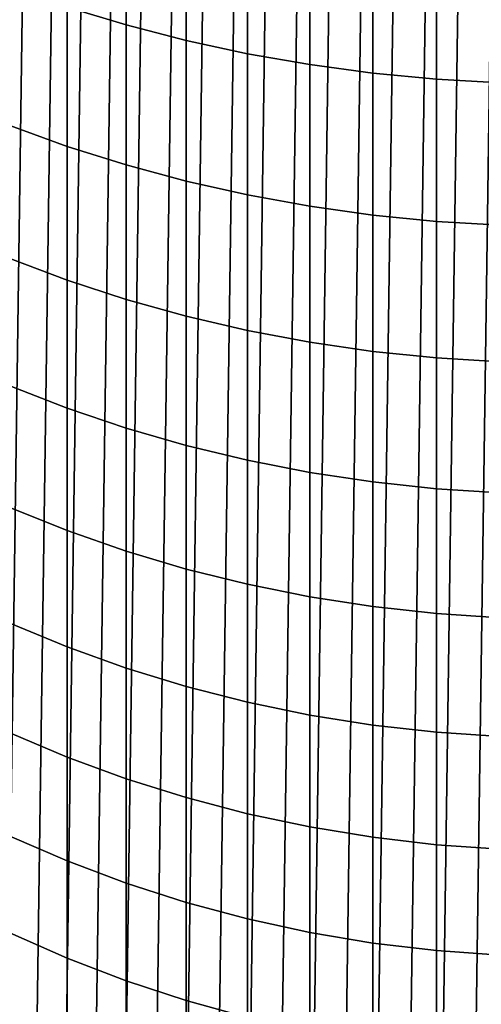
# Model space of a CAD drawing. Header units: metres. Extents: x -82 to 82, y -314 to 27.
# Tile 6 of 256: x -6 to -1, y -305 to -294. Entities that reach past the tile are written whole.
import ezdxf

# ---------------------------------------------------------------- set-up
doc = ezdxf.new("R2010")
doc.units = ezdxf.units.M
doc.layers.add('solid_K_24_41_04_000C07', color=7, linetype='CONTINUOUS')

msp = doc.modelspace()

# ---------------------------------------------------------------- linework, layer by layer
at = {"layer": 'solid_K_24_41_04_000C07'}
for points in [[(-2.177419, -312.826599, 216.305557), (-1.817266, -287.137878, 216.305557), (-1.455662, -287.09198, 216.305557), (-1.817266, -312.882599, 216.305557)], [(-1.817266, -312.882599, 216.305557), (-1.455662, -287.09198, 216.305557), (-1.092726, -287.056244, 216.305557), (-1.455662, -312.928497, 216.305557)], [(-1.455662, -312.928497, 216.305557), (-1.092726, -287.056244, 216.305557), (-0.728818, -287.03067, 216.305557), (-1.092726, -312.964233, 216.305557)], [(-1.092726, -312.964233, 216.305557), (-0.728818, -287.03067, 216.305557), (-0.364537, -287.01535, 216.305557), (-0.728818, -312.989777, 216.305557)], [(-2.892776, -312.684296, 216.305557), (-2.536136, -287.26004, 216.305557), (-2.177419, -287.193878, 216.305557), (-2.536136, -312.760437, 216.305557)], [(-2.536136, -312.760437, 216.305557), (-2.177419, -287.193878, 216.305557), (-1.817266, -287.137878, 216.305557), (-2.177419, -312.826599, 216.305557)], [(-3.598912, -312.502136, 216.305557), (-3.247223, -287.422333, 216.305557), (-2.892776, -287.336182, 216.305557), (-3.247223, -312.598145, 216.305557)], [(-3.247223, -312.598145, 216.305557), (-2.892776, -287.336182, 216.305557), (-2.536136, -287.26004, 216.305557), (-2.892776, -312.684296, 216.305557)], [(-3.94774, -312.396332, 216.305557), (-3.598912, -287.518341, 216.305557), (-3.247223, -287.422333, 216.305557), (-3.598912, -312.502136, 216.305557)], [(-4.293488, -312.280762, 216.305557), (-3.94774, -287.624146, 216.305557), (-3.598912, -287.518341, 216.305557), (-3.94774, -312.396332, 216.305557)], [(-4.636163, -312.155426, 216.305557), (-4.293488, -287.739716, 216.305557), (-3.94774, -287.624146, 216.305557), (-4.293488, -312.280762, 216.305557)], [(-4.974944, -312.02066, 216.305557), (-4.636163, -287.865051, 216.305557), (-4.293488, -287.739716, 216.305557), (-4.636163, -312.155426, 216.305557)], [(-5.309793, -311.876404, 216.305557), (-4.974944, -287.999817, 216.305557), (-4.636163, -287.865051, 216.305557), (-4.974944, -312.02066, 216.305557)], [(-5.640397, -311.72287, 216.305557), (-5.309793, -288.144073, 216.305557), (-4.974944, -287.999817, 216.305557), (-5.309793, -311.876404, 216.305557)], [(-5.966722, -311.560059, 216.305557), (-5.640397, -288.297607, 216.305557), (-5.309793, -288.144073, 216.305557), (-5.640397, -311.72287, 216.305557)], [(-6.288324, -311.388153, 216.305557), (-5.966722, -288.460419, 216.305557), (-5.640397, -288.297607, 216.305557), (-5.966722, -311.560059, 216.305557)], [(-6.605129, -311.207214, 216.305557), (-6.288324, -288.632324, 216.305557), (-5.966722, -288.460419, 216.305557), (-6.288324, -311.388153, 216.305557)], [(-5.548094, -294.229523, 292.031952), (-4.892022, -294.428375, 292.23996), (-4.892022, -292.809143, 293.729187), (-5.548094, -292.618469, 293.513641)], [(-4.892022, -294.428375, 292.23996), (-4.221093, -294.601959, 292.421539), (-4.221093, -292.975616, 293.917328), (-4.892022, -292.809143, 293.729187)], [(-4.221093, -294.601959, 292.421539), (-3.537345, -294.749756, 292.576141), (-3.537345, -293.11731, 294.077484), (-4.221093, -292.975616, 293.917328)], [(-3.537345, -294.749756, 292.576141), (-2.842854, -294.871277, 292.703247), (-2.842854, -293.233856, 294.209198), (-3.537345, -293.11731, 294.077484)], [(-2.842854, -294.871277, 292.703247), (-2.13973, -294.966187, 292.802551), (-2.13973, -293.32486, 294.312073), (-2.842854, -293.233856, 294.209198)], [(-2.13973, -294.966187, 292.802551), (-1.430107, -295.03418, 292.873657), (-1.430107, -293.390076, 294.385773), (-2.13973, -293.32486, 294.312073)], [(-1.430107, -295.03418, 292.873657), (-0.716141, -295.075043, 292.916443), (-0.716141, -293.42926, 294.430084), (-1.430107, -293.390076, 294.385773)], [(-6.187316, -295.549866, 290.264191), (-5.548094, -295.782257, 290.489227), (-5.548094, -294.229523, 292.031952), (-6.187316, -294.005981, 291.798126)], [(-5.548094, -295.782257, 290.489227), (-4.892022, -295.988983, 290.689423), (-4.892022, -294.428375, 292.23996), (-5.548094, -294.229523, 292.031952)], [(-4.892022, -295.988983, 290.689423), (-4.221093, -296.169434, 290.864166), (-4.221093, -294.601959, 292.421539), (-4.892022, -294.428375, 292.23996)], [(-4.221093, -296.169434, 290.864166), (-3.537345, -296.323059, 291.012939), (-3.537345, -294.749756, 292.576141), (-4.221093, -294.601959, 292.421539)], [(-3.537345, -296.323059, 291.012939), (-2.842854, -296.449402, 291.135284), (-2.842854, -294.871277, 292.703247), (-3.537345, -294.749756, 292.576141)], [(-2.842854, -296.449402, 291.135284), (-2.13973, -296.548065, 291.230835), (-2.13973, -294.966187, 292.802551), (-2.842854, -294.871277, 292.703247)], [(-2.13973, -296.548065, 291.230835), (-1.430107, -296.618744, 291.299286), (-1.430107, -295.03418, 292.873657), (-2.13973, -294.966187, 292.802551)], [(-1.430107, -296.618744, 291.299286), (-0.716141, -296.661255, 291.340454), (-0.716141, -295.075043, 292.916443), (-1.430107, -295.03418, 292.873657)], [(-6.187316, -297.033447, 288.671875), (-5.548094, -297.274353, 288.887787), (-5.548094, -295.782257, 290.489227), (-6.187316, -295.549866, 290.264191)], [(-5.548094, -297.274353, 288.887787), (-4.892022, -297.488647, 289.079865), (-4.892022, -295.988983, 290.689423), (-5.548094, -295.782257, 290.489227)], [(-4.892022, -297.488647, 289.079865), (-4.221093, -297.67569, 289.247528), (-4.221093, -296.169434, 290.864166), (-4.892022, -295.988983, 290.689423)], [(-4.221093, -297.67569, 289.247528), (-3.537345, -297.834961, 289.390259), (-3.537345, -296.323059, 291.012939), (-4.221093, -296.169434, 290.864166)], [(-3.537345, -297.834961, 289.390259), (-2.842854, -297.965912, 289.507629), (-2.842854, -296.449402, 291.135284), (-3.537345, -296.323059, 291.012939)], [(-2.842854, -297.965912, 289.507629), (-2.13973, -298.068176, 289.599304), (-2.13973, -296.548065, 291.230835), (-2.842854, -296.449402, 291.135284)], [(-2.13973, -298.068176, 289.599304), (-1.430107, -298.141449, 289.664978), (-1.430107, -296.618744, 291.299286), (-2.13973, -296.548065, 291.230835)], [(-1.430107, -298.141449, 289.664978), (-0.716141, -298.185516, 289.704468), (-0.716141, -296.661255, 291.340454), (-1.430107, -296.618744, 291.299286)], [(-6.187316, -298.454529, 287.023529), (-5.548094, -298.703583, 287.22998), (-5.548094, -297.274353, 288.887787), (-6.187316, -297.033447, 288.671875)], [(-5.548094, -298.703583, 287.22998), (-4.892022, -298.92511, 287.413666), (-4.892022, -297.488647, 289.079865), (-5.548094, -297.274353, 288.887787)], [(-4.892022, -298.92511, 287.413666), (-4.221093, -299.1185, 287.573975), (-4.221093, -297.67569, 289.247528), (-4.892022, -297.488647, 289.079865)], [(-4.221093, -299.1185, 287.573975), (-3.537345, -299.283142, 287.71048), (-3.537345, -297.834961, 289.390259), (-4.221093, -297.67569, 289.247528)], [(-3.537345, -299.283142, 287.71048), (-2.842854, -299.418518, 287.822723), (-2.842854, -297.965912, 289.507629), (-3.537345, -297.834961, 289.390259)], [(-2.842854, -299.418518, 287.822723), (-2.13973, -299.524261, 287.9104), (-2.13973, -298.068176, 289.599304), (-2.842854, -297.965912, 289.507629)], [(-2.13973, -299.524261, 287.9104), (-1.430107, -299.600006, 287.973206), (-1.430107, -298.141449, 289.664978), (-2.13973, -298.068176, 289.599304)], [(-1.430107, -299.600006, 287.973206), (-0.716141, -299.645569, 288.010956), (-0.716141, -298.185516, 289.704468), (-1.430107, -298.141449, 289.664978)], [(-6.187316, -299.811005, 285.321625), (-5.548094, -300.06781, 285.518311), (-5.548094, -298.703583, 287.22998), (-6.187316, -298.454529, 287.023529)], [(-5.548094, -300.06781, 285.518311), (-4.892022, -300.296295, 285.693329), (-4.892022, -298.92511, 287.413666), (-5.548094, -298.703583, 287.22998)], [(-4.892022, -300.296295, 285.693329), (-4.221093, -300.495697, 285.846069), (-4.221093, -299.1185, 287.573975), (-4.892022, -298.92511, 287.413666)], [(-4.221093, -300.495697, 285.846069), (-3.537345, -300.665466, 285.976105), (-3.537345, -299.283142, 287.71048), (-4.221093, -299.1185, 287.573975)], [(-3.537345, -300.665466, 285.976105), (-2.842854, -300.805084, 286.083069), (-2.842854, -299.418518, 287.822723), (-3.537345, -299.283142, 287.71048)], [(-2.842854, -300.805084, 286.083069), (-2.13973, -300.914124, 286.166565), (-2.13973, -299.524261, 287.9104), (-2.842854, -299.418518, 287.822723)], [(-2.13973, -300.914124, 286.166565), (-1.430107, -300.992249, 286.22641), (-1.430107, -299.600006, 287.973206), (-2.13973, -299.524261, 287.9104)], [(-1.430107, -300.992249, 286.22641), (-0.716141, -301.039215, 286.26239), (-0.716141, -299.645569, 288.010956), (-1.430107, -299.600006, 287.973206)], [(-6.187316, -301.100861, 283.568665), (-5.548094, -301.365051, 283.755341), (-5.548094, -300.06781, 285.518311), (-6.187316, -299.811005, 285.321625)], [(-5.548094, -301.365051, 283.755341), (-4.892022, -301.600098, 283.921387), (-4.892022, -300.296295, 285.693329), (-5.548094, -300.06781, 285.518311)], [(-4.892022, -301.600098, 283.921387), (-4.221093, -301.805267, 284.066345), (-4.221093, -300.495697, 285.846069), (-4.892022, -300.296295, 285.693329)], [(-4.221093, -301.805267, 284.066345), (-3.537345, -301.979919, 284.189728), (-3.537345, -300.665466, 285.976105), (-4.221093, -300.495697, 285.846069)], [(-3.537345, -301.979919, 284.189728), (-2.842854, -302.123566, 284.291229), (-2.842854, -300.805084, 286.083069), (-3.537345, -300.665466, 285.976105)], [(-2.842854, -302.123566, 284.291229), (-2.13973, -302.235718, 284.370453), (-2.13973, -300.914124, 286.166565), (-2.842854, -300.805084, 286.083069)], [(-2.13973, -302.235718, 284.370453), (-1.430107, -302.316101, 284.427246), (-1.430107, -300.992249, 286.22641), (-2.13973, -300.914124, 286.166565)], [(-1.430107, -302.316101, 284.427246), (-0.716141, -302.36441, 284.461395), (-0.716141, -301.039215, 286.26239), (-1.430107, -300.992249, 286.22641)], [(-6.187316, -302.322144, 281.767303), (-5.548094, -302.593353, 281.943634), (-5.548094, -301.365051, 283.755341), (-6.187316, -301.100861, 283.568665)], [(-5.548094, -302.593353, 281.943634), (-4.892022, -302.834625, 282.100494), (-4.892022, -301.600098, 283.921387), (-5.548094, -301.365051, 283.755341)], [(-4.892022, -302.834625, 282.100494), (-4.221093, -303.045227, 282.237427), (-4.221093, -301.805267, 284.066345), (-4.892022, -301.600098, 283.921387)], [(-4.221093, -303.045227, 282.237427), (-3.537345, -303.224518, 282.354004), (-3.537345, -301.979919, 284.189728), (-4.221093, -301.805267, 284.066345)], [(-3.537345, -303.224518, 282.354004), (-2.842854, -303.371948, 282.44986), (-2.842854, -302.123566, 284.291229), (-3.537345, -301.979919, 284.189728)], [(-2.842854, -303.371948, 282.44986), (-2.13973, -303.487091, 282.52475), (-2.13973, -302.235718, 284.370453), (-2.842854, -302.123566, 284.291229)], [(-2.13973, -303.487091, 282.52475), (-1.430107, -303.56958, 282.578369), (-1.430107, -302.316101, 284.427246), (-2.13973, -302.235718, 284.370453)], [(-6.187316, -303.473083, 279.920166), (-5.548094, -303.750885, 280.085907), (-5.548094, -302.593353, 281.943634), (-6.187316, -302.322144, 281.767303)], [(-1.430107, -303.56958, 282.578369), (-0.716141, -303.619202, 282.610626), (-0.716141, -302.36441, 284.461395), (-1.430107, -302.316101, 284.427246)], [(-5.548094, -303.750885, 280.085907), (-4.892022, -303.998016, 280.233368), (-4.892022, -302.834625, 282.100494), (-5.548094, -302.593353, 281.943634)], [(-4.892022, -303.998016, 280.233368), (-4.221093, -304.213715, 280.362091), (-4.221093, -303.045227, 282.237427), (-4.892022, -302.834625, 282.100494)], [(-4.221093, -304.213715, 280.362091), (-3.537345, -304.397369, 280.471649), (-3.537345, -303.224518, 282.354004), (-4.221093, -303.045227, 282.237427)], [(-3.537345, -304.397369, 280.471649), (-2.842854, -304.548401, 280.561768), (-2.842854, -303.371948, 282.44986), (-3.537345, -303.224518, 282.354004)], [(-2.842854, -304.548401, 280.561768), (-2.13973, -304.666351, 280.632141), (-2.13973, -303.487091, 282.52475), (-2.842854, -303.371948, 282.44986)], [(-6.187316, -304.55191, 278.03006), (-5.548094, -304.835907, 278.184967), (-5.548094, -303.750885, 280.085907), (-6.187316, -303.473083, 279.920166)], [(-2.13973, -304.666351, 280.632141), (-1.430107, -304.750854, 280.682556), (-1.430107, -303.56958, 282.578369), (-2.13973, -303.487091, 282.52475)], [(-1.430107, -304.750854, 280.682556), (-0.716141, -304.801666, 280.71286), (-0.716141, -303.619202, 282.610626), (-1.430107, -303.56958, 282.578369)], [(-5.548094, -304.835907, 278.184967), (-4.892022, -305.088531, 278.322754), (-4.892022, -303.998016, 280.233368), (-5.548094, -303.750885, 280.085907)], [(-4.892022, -305.088531, 278.322754), (-4.221093, -305.309052, 278.443054), (-4.221093, -304.213715, 280.362091), (-4.892022, -303.998016, 280.233368)], [(-4.221093, -305.309052, 278.443054), (-3.537345, -305.496796, 278.545471), (-3.537345, -304.397369, 280.471649), (-4.221093, -304.213715, 280.362091)], [(-3.537345, -305.496796, 278.545471), (-2.842854, -305.651215, 278.6297), (-2.842854, -304.548401, 280.561768), (-3.537345, -304.397369, 280.471649)], [(-6.187316, -305.557098, 276.099731), (-5.548094, -305.846832, 276.243561), (-5.548094, -304.835907, 278.184967), (-6.187316, -304.55191, 278.03006)], [(-2.842854, -305.651215, 278.6297), (-2.13973, -305.771759, 278.695465), (-2.13973, -304.666351, 280.632141), (-2.842854, -304.548401, 280.561768)], [(-2.13973, -305.771759, 278.695465), (-1.430107, -305.858154, 278.742584), (-1.430107, -304.750854, 280.682556), (-2.13973, -304.666351, 280.632141)], [(-1.430107, -305.858154, 278.742584), (-0.716141, -305.910095, 278.770905), (-0.716141, -304.801666, 280.71286), (-1.430107, -304.750854, 280.682556)], [(-5.548094, -305.846832, 276.243561), (-4.892022, -306.104584, 276.371552), (-4.892022, -305.088531, 278.322754), (-5.548094, -304.835907, 278.184967)], [(-4.892022, -306.104584, 276.371552), (-4.221093, -306.32959, 276.483246), (-4.221093, -305.309052, 278.443054), (-4.892022, -305.088531, 278.322754)], [(-4.221093, -306.32959, 276.483246), (-3.537345, -306.521149, 276.578339), (-3.537345, -305.496796, 278.545471), (-4.221093, -305.309052, 278.443054)]]:
    msp.add_3dface(points, dxfattribs=at)

doc.saveas('drawing.dxf')
